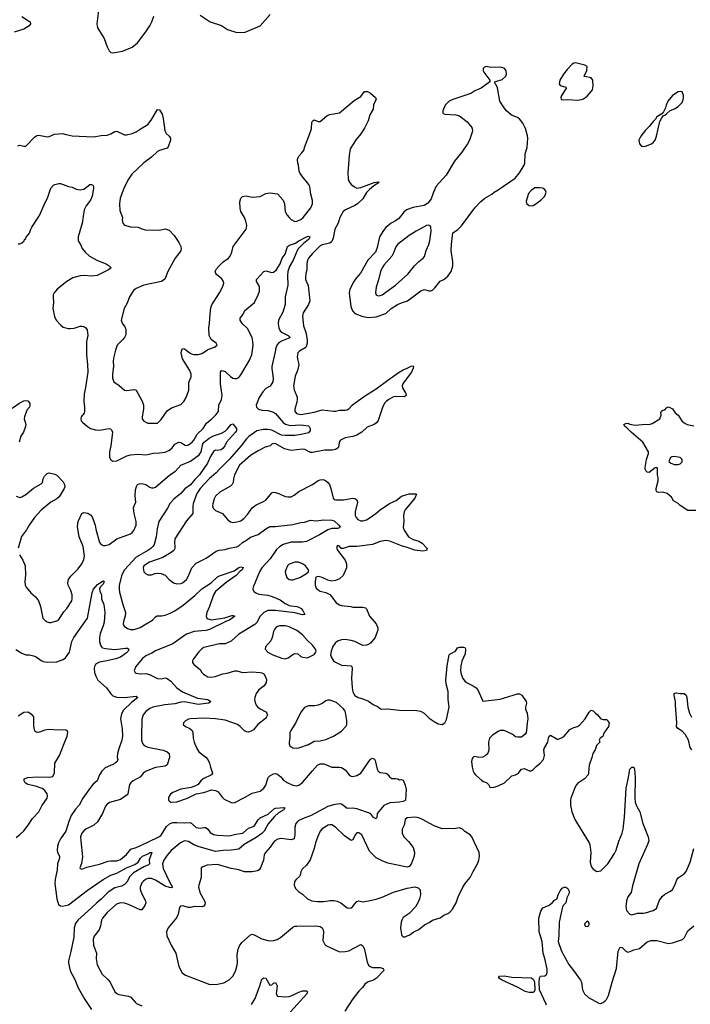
# Model space of a CAD drawing. Header units: inches. Extents: x 1954678 to 2060271, y 904822 to 1016299.
# Tile 132 of 256: x 2034447 to 2041374, y 943240 to 953413. Entities that reach past the tile are written whole.
import ezdxf

# ---------------------------------------------------------------- set-up
doc = ezdxf.new("R2010")
doc.units = ezdxf.units.IN
doc.header["$MEASUREMENT"] = 0
for name, color, linetype in [('C0934', 7, 'Continuous'), ('C0935', 7, 'Continuous'), ('C0944', 7, 'Continuous'), ('C0945', 7, 'Continuous')]:
    doc.layers.add(name, color=color, linetype=linetype)

msp = doc.modelspace()

# ---------------------------------------------------------------- linework, layer by layer
at = {"layer": 'C0934', "color": 5}
for points, elevation in [([(2035137, 950000), (2035136, 949950), (2035149, 949850), (2035150, 949770), (2035126, 949614), (2035112, 949548), (2035110, 949470), (2035118, 949410), (2035118, 949370), (2035112, 949348), (2035083, 949310), (2035077, 949290), (2035083, 949270), (2035096, 949256), (2035149, 949209), (2035178, 949190), (2035230, 949176), (2035270, 949174), (2035370, 949190), (2035386, 949186), (2035397, 949177), (2035404, 949150), (2035403, 949123), (2035389, 949010), (2035375, 948950), (2035374, 948914), (2035376, 948890), (2035387, 948867), (2035410, 948851), (2035450, 948856), (2035554, 948906), (2035590, 948918), (2035670, 948923), (2035750, 948919), (2035830, 948936), (2035890, 948938), (2035950, 948946), (2035995, 948965), (2036022, 948990), (2036050, 949026), (2036090, 949047), (2036110, 949045), (2036158, 949018), (2036170, 949015), (2036190, 949022), (2036227, 949050), (2036245, 949070), (2036280, 949130), (2036343, 949190), (2036375, 949245), (2036430, 949286), (2036474, 949330), (2036491, 949350), (2036499, 949370), (2036504, 949430), (2036531, 949489), (2036540, 949530), (2036522, 949650), (2036522, 949770), (2036530, 949790), (2036550, 949787), (2036570, 949777), (2036626, 949726), (2036650, 949711), (2036670, 949706), (2036690, 949707), (2036710, 949718), (2036730, 949743), (2036819, 949890), (2036844, 949950), (2036852, 950000)], 560), ([(2035438, 950000), (2035419, 949930), (2035414, 949890), (2035416, 949830), (2035405, 949750), (2035404, 949710), (2035421, 949670), (2035475, 949635), (2035530, 949587), (2035550, 949582), (2035630, 949594), (2035650, 949584), (2035713, 949473), (2035725, 949430), (2035727, 949390), (2035711, 949310), (2035713, 949290), (2035730, 949264), (2035770, 949244), (2035870, 949243), (2035910, 949281), (2035970, 949372), (2036016, 949404), (2036110, 949438), (2036144, 949470), (2036167, 949510), (2036193, 949587), (2036195, 949665), (2036217, 949723), (2036220, 949750), (2036205, 949790), (2036130, 949910), (2036116, 949970), (2036117, 949990), (2036121, 950000)], 580), ([(2037088, 950000), (2037053, 949830), (2037051, 949810), (2037066, 949710), (2037061, 949670), (2037033, 949627), (2036990, 949602), (2036957, 949570), (2036922, 949510), (2036890, 949430), (2036893, 949410), (2036913, 949390), (2036950, 949380), (2037015, 949375), (2037070, 949359), (2037090, 949345), (2037170, 949252), (2037194, 949234), (2037242, 949222), (2037350, 949228), (2037430, 949216), (2037438, 949210), (2037449, 949190), (2037449, 949170), (2037430, 949146), (2037353, 949127), (2037290, 949118), (2037190, 949116), (2037150, 949121), (2037050, 949172), (2037010, 949178), (2036962, 949178), (2036896, 949164), (2036814, 949106), (2036790, 949083), (2036736, 949010), (2036610, 948869), (2036510, 948771), (2036478, 948730), (2036405, 948670), (2036312, 948570), (2036290, 948539), (2036275, 948510), (2036238, 948410), (2036234, 948390), (2036237, 948330), (2036234, 948310), (2036170, 948236), (2036049, 948051), (2036046, 948010), (2036050, 947970), (2036049, 947950), (2036039, 947930), (2036013, 947907), (2035925, 947855), (2035787, 947810), (2035730, 947771), (2035722, 947750), (2035729, 947709), (2035747, 947690), (2035770, 947679), (2035790, 947676), (2035810, 947678), (2035848, 947692), (2035870, 947695), (2035910, 947693), (2035950, 947673), (2035990, 947631), (2036035, 947595), (2036070, 947585), (2036110, 947588), (2036130, 947596), (2036170, 947631), (2036192, 947668), (2036224, 947750), (2036270, 947798), (2036373, 947850), (2036478, 947922), (2036509, 947931), (2036570, 947940), (2036610, 947954), (2036690, 947967), (2036710, 947976), (2036749, 948011), (2036790, 948036), (2036830, 948067), (2036910, 948094), (2036990, 948154), (2037030, 948176), (2037090, 948177), (2037270, 948196), (2037350, 948217), (2037390, 948222), (2037450, 948243), (2037510, 948235), (2037590, 948246), (2037670, 948241), (2037694, 948234), (2037745, 948190), (2037756, 948170), (2037750, 948163), (2037730, 948157), (2037670, 948155), (2037630, 948143), (2037543, 948090), (2037410, 948023), (2037370, 948015), (2037250, 948014), (2037170, 947992), (2037130, 947967), (2037100, 947940), (2037036, 947844), (2036948, 947750), (2036923, 947710), (2036860, 947550), (2036856, 947530), (2036866, 947506), (2036887, 947490), (2036919, 947479), (2037010, 947468), (2037055, 947455), (2037139, 947419), (2037190, 947382), (2037230, 947362), (2037250, 947357), (2037310, 947352), (2037330, 947344), (2037353, 947330), (2037372, 947310), (2037393, 947267), (2037370, 947264), (2037290, 947286), (2037090, 947310), (2037010, 947310), (2036970, 947288), (2036931, 947250), (2036895, 947185), (2036876, 947164), (2036710, 947064), (2036630, 946991), (2036570, 946965), (2036510, 946963), (2036350, 946927), (2036328, 946912), (2036297, 946883), (2036242, 946810), (2036233, 946790), (2036233, 946773), (2036245, 946750), (2036310, 946699), (2036330, 946667), (2036347, 946650), (2036390, 946623), (2036430, 946619), (2036466, 946626), (2036546, 946654), (2036590, 946661), (2036670, 946686), (2036690, 946686), (2036750, 946669), (2036850, 946675), (2036930, 946670), (2036950, 946665), (2036970, 946653), (2036984, 946630), (2036995, 946595), (2036994, 946566), (2036971, 946529), (2036919, 946490), (2036889, 946450), (2036875, 946410), (2036873, 946390), (2036878, 946358), (2036891, 946330), (2036907, 946310), (2036932, 946292), (2036990, 946262), (2037000, 946250), (2037006, 946230), (2036998, 946210), (2036986, 946194), (2036908, 946132), (2036863, 946077), (2036838, 946062), (2036810, 946053), (2036790, 946054), (2036770, 946066), (2036726, 946110), (2036696, 946130), (2036570, 946176), (2036470, 946191), (2036350, 946197), (2036210, 946191), (2036190, 946187), (2036159, 946170), (2036139, 946150), (2036135, 946130), (2036159, 946110), (2036206, 946090), (2036228, 946068), (2036236, 946050), (2036239, 945990), (2036248, 945950), (2036273, 945890), (2036299, 945850), (2036370, 945793), (2036390, 945770), (2036408, 945730), (2036417, 945690), (2036440, 945630), (2036430, 945610), (2036342, 945570), (2036319, 945550), (2036290, 945513), (2036264, 945496), (2036220, 945480), (2036110, 945462), (2036030, 945429), (2036005, 945410), (2035991, 945390), (2035983, 945370), (2035983, 945350), (2035990, 945341), (2036010, 945328), (2036070, 945333), (2036179, 945370), (2036270, 945414), (2036350, 945429), (2036430, 945456), (2036470, 945450), (2036496, 945436), (2036539, 945379), (2036560, 945360), (2036630, 945325), (2036650, 945322), (2036670, 945327), (2036770, 945376), (2036850, 945423), (2036930, 945443), (2036950, 945456), (2036970, 945475), (2036990, 945506), (2037015, 945585), (2037030, 945601), (2037070, 945623), (2037090, 945626), (2037110, 945618), (2037146, 945590), (2037170, 945559), (2037210, 945533), (2037270, 945504), (2037310, 945499), (2037330, 945504), (2037370, 945533), (2037470, 945653), (2037525, 945710), (2037550, 945725), (2037590, 945725), (2037670, 945689), (2037750, 945692), (2037770, 945687), (2037810, 945662), (2037850, 945610), (2037870, 945598), (2037890, 945593), (2037930, 945604), (2037970, 945630), (2038070, 945774), (2038090, 945784), (2038113, 945773), (2038120, 945760), (2038140, 945670), (2038150, 945650), (2038170, 945635), (2038228, 945628), (2038242, 945622), (2038270, 945586), (2038290, 945575), (2038330, 945575), (2038352, 945570), (2038370, 945558), (2038390, 945564), (2038410, 945556), (2038430, 945504), (2038440, 945460), (2038432, 945348), (2038410, 945336), (2038370, 945328), (2038270, 945321), (2038210, 945293), (2038138, 945210), (2038135, 945170), (2038130, 945155), (2038103, 945170), (2038071, 945211), (2037930, 945261), (2037890, 945268), (2037830, 945265), (2037770, 945308), (2037750, 945310), (2037690, 945302), (2037630, 945283), (2037450, 945187), (2037392, 945168), (2037325, 945135), (2037300, 945110), (2037288, 945072), (2037288, 944990), (2037281, 944950), (2037250, 944938), (2037147, 944953), (2037114, 944946), (2037084, 944930), (2037065, 944910), (2037035, 944865), (2036986, 944810), (2036974, 944786), (2036967, 944730), (2036934, 944650), (2036920, 944630), (2036902, 944618), (2036848, 944608), (2036770, 944610), (2036710, 944630), (2036630, 944644), (2036490, 944684), (2036383, 944677), (2036338, 944662), (2036321, 944650), (2036321, 944550), (2036297, 944470), (2036295, 944450), (2036312, 944390), (2036355, 944310), (2036362, 944290), (2036361, 944270), (2036350, 944255), (2036330, 944247), (2036250, 944250), (2036210, 944240), (2036190, 944240), (2036130, 944256), (2036107, 944253), (2036098, 944242), (2036085, 944170), (2036068, 944132), (2035982, 944030), (2035964, 943990), (2035967, 943947), (2036011, 943850), (2036059, 943770), (2036086, 943646), (2036100, 943610), (2036127, 943567), (2036161, 943541), (2036410, 943445), (2036490, 943449), (2036557, 943463), (2036610, 943493), (2036649, 943531), (2036676, 943584), (2036691, 943630), (2036696, 943670), (2036695, 943750), (2036705, 943810), (2036717, 943843), (2036742, 943878), (2036830, 943958), (2036850, 943964), (2036870, 943959), (2036950, 943917), (2037010, 943899), (2037030, 943895), (2037070, 943899), (2037105, 943910), (2037142, 943930), (2037265, 944035), (2037290, 944046), (2037311, 944049), (2037510, 944052), (2037550, 944044), (2037570, 944030), (2037582, 944010), (2037586, 943986), (2037580, 943900), (2037584, 943884), (2037598, 943858), (2037610, 943848), (2037750, 943784), (2037810, 943785), (2037847, 943793), (2037970, 943857), (2037990, 943844), (2038010, 943807), (2038037, 943677), (2038050, 943645), (2038068, 943630), (2038090, 943621), (2038170, 943620), (2038201, 943610), (2038204, 943604), (2038207, 943590), (2038134, 943510), (2038101, 943490), (2038046, 943474), (2038012, 943450), (2037987, 943414), (2037950, 943377), (2037890, 943298), (2037804, 943170)], 560), ([(2036167, 950000), (2036208, 949968), (2036230, 949957), (2036250, 949953), (2036290, 949955), (2036330, 949965), (2036382, 950000)], 580), ([(2037354, 950000), (2037336, 949990), (2037321, 949970), (2037316, 949950), (2037315, 949930), (2037329, 949849), (2037316, 949790), (2037291, 949729), (2037275, 949630), (2037282, 949590), (2037312, 949512), (2037314, 949490), (2037310, 949462), (2037289, 949390), (2037290, 949370), (2037306, 949346), (2037350, 949334), (2037490, 949359), (2037570, 949384), (2037690, 949369), (2037710, 949369), (2037750, 949379), (2037810, 949379), (2037830, 949383), (2037850, 949396), (2037886, 949434), (2038010, 949524), (2038130, 949599), (2038250, 949690), (2038366, 949770), (2038410, 949797), (2038448, 949812), (2038490, 949834), (2038510, 949837), (2038514, 949830), (2038512, 949812), (2038493, 949770), (2038417, 949670), (2038404, 949650), (2038399, 949630), (2038402, 949610), (2038435, 949550), (2038440, 949530), (2038423, 949517), (2038330, 949519), (2038310, 949515), (2038260, 949490), (2038232, 949470), (2038216, 949450), (2038194, 949406), (2038150, 949272), (2038132, 949248), (2038108, 949232), (2038037, 949203), (2037980, 949150), (2037930, 949120), (2037890, 949106), (2037810, 949092), (2037760, 949070), (2037747, 949050), (2037744, 949010), (2037736, 948990), (2037710, 948971), (2037674, 948966), (2037595, 948965), (2037470, 948942), (2037450, 948943), (2037393, 948973), (2037370, 948977), (2037250, 948962), (2037181, 948981), (2037092, 949030), (2037070, 949034), (2037052, 949028), (2037034, 949010), (2036982, 948998), (2036910, 948960), (2036830, 948911), (2036718, 948810), (2036667, 948710), (2036655, 948670), (2036651, 948630), (2036643, 948610), (2036626, 948594), (2036513, 948530), (2036469, 948491), (2036456, 948464), (2036442, 948410), (2036440, 948390), (2036446, 948366), (2036470, 948342), (2036541, 948310), (2036595, 948250), (2036625, 948225), (2036650, 948219), (2036690, 948224), (2036730, 948237), (2036762, 948258), (2036800, 948300), (2036850, 948370), (2036890, 948401), (2036966, 948434), (2036990, 948449), (2037050, 948524), (2037070, 948530), (2037090, 948529), (2037130, 948516), (2037190, 948487), (2037218, 948482), (2037250, 948485), (2037281, 948499), (2037330, 948537), (2037470, 948610), (2037530, 948652), (2037550, 948660), (2037582, 948662), (2037611, 948650), (2037631, 948631), (2037646, 948610), (2037661, 948570), (2037685, 948470), (2037697, 948457), (2037712, 948452), (2037791, 948451), (2037890, 948469), (2037910, 948466), (2037930, 948451), (2037935, 948430), (2037912, 948330), (2037914, 948290), (2037922, 948270), (2037940, 948250), (2037970, 948237), (2037990, 948235), (2038030, 948246), (2038058, 948262), (2038125, 948310), (2038171, 948349), (2038267, 948413), (2038335, 948445), (2038390, 948491), (2038470, 948516), (2038536, 948516), (2038545, 948510), (2038530, 948470), (2038430, 948350), (2038420, 948330), (2038412, 948290), (2038414, 948230), (2038408, 948168), (2038419, 948139), (2038464, 948070), (2038510, 948043), (2038570, 948024), (2038606, 948006), (2038655, 947950), (2038651, 947930), (2038610, 947922), (2038530, 947932), (2038450, 947961), (2038390, 947978), (2038270, 948026), (2038230, 948031), (2038170, 948023), (2038090, 947991), (2037930, 947969), (2037850, 947970), (2037789, 947949), (2037769, 947949), (2037750, 947974), (2037730, 947982), (2037723, 947970), (2037723, 947950), (2037730, 947932), (2037808, 947830), (2037824, 947790), (2037824, 947750), (2037788, 947672), (2037750, 947636), (2037710, 947619), (2037673, 947613), (2037630, 947621), (2037570, 947649), (2037530, 947659), (2037507, 947653), (2037498, 947610), (2037499, 947570), (2037510, 947541), (2037530, 947521), (2037550, 947508), (2037610, 947494), (2037650, 947473), (2037673, 947450), (2037715, 947390), (2037750, 947367), (2037770, 947360), (2037869, 947349), (2037890, 947342), (2037990, 947344), (2038018, 947338), (2038030, 947326), (2038060, 947250), (2038128, 947170), (2038145, 947130), (2038145, 947110), (2038120, 947030), (2038070, 946970), (2038050, 946957), (2038030, 946950), (2037990, 946949), (2037910, 946988), (2037870, 947000), (2037810, 947009), (2037770, 947007), (2037730, 946993), (2037707, 946973), (2037683, 946937), (2037665, 946890), (2037659, 946850), (2037663, 946830), (2037690, 946790), (2037710, 946774), (2037770, 946745), (2037870, 946739), (2037877, 946730), (2037882, 946710), (2037874, 946610), (2037880, 946510), (2037890, 946470), (2037910, 946430), (2037945, 946410), (2037990, 946398), (2038051, 946371), (2038099, 946339), (2038150, 946315), (2038173, 946293), (2038188, 946288), (2038246, 946294), (2038370, 946280), (2038550, 946276), (2038586, 946270), (2038624, 946250), (2038677, 946197), (2038730, 946162), (2038770, 946138), (2038810, 946131), (2038838, 946150), (2038856, 946184), (2038884, 946310), (2038872, 946390), (2038872, 946472), (2038853, 946550), (2038850, 946590), (2038864, 946736), (2038885, 946850), (2038890, 946859), (2038949, 946890), (2038970, 946925), (2038990, 946931), (2039030, 946931), (2039050, 946922), (2039053, 946910), (2039050, 946862), (2039014, 946786), (2039003, 946737), (2039001, 946690), (2039008, 946650), (2039026, 946606), (2039050, 946575), (2039070, 946560), (2039133, 946530), (2039162, 946510), (2039180, 946490), (2039230, 946371), (2039410, 946393), (2039590, 946449), (2039610, 946447), (2039634, 946434), (2039679, 946370), (2039682, 946350), (2039671, 946310), (2039671, 946290), (2039688, 946248), (2039697, 946190), (2039688, 946150), (2039684, 946070), (2039679, 946050), (2039668, 946032), (2039630, 946002), (2039590, 945999), (2039570, 946004), (2039533, 946033), (2039450, 946070), (2039410, 946068), (2039390, 946060), (2039330, 946020), (2039301, 945990), (2039289, 945949), (2039294, 945866), (2039284, 945836), (2039275, 945825), (2039254, 945806), (2039230, 945793), (2039191, 945791), (2039150, 945801), (2039130, 945795), (2039121, 945779), (2039115, 945750), (2039120, 945690), (2039130, 945650), (2039141, 945630), (2039157, 945610), (2039216, 945556), (2039230, 945545), (2039271, 945530), (2039291, 945511), (2039304, 945484), (2039320, 945480), (2039350, 945483), (2039390, 945496), (2039455, 945530), (2039530, 945601), (2039570, 945611), (2039595, 945625), (2039630, 945671), (2039657, 945677), (2039712, 945652), (2039730, 945651), (2039750, 945665), (2039782, 945698), (2039822, 945730), (2039859, 945770), (2039869, 945810), (2039863, 945870), (2039867, 945890), (2039904, 945950), (2039909, 945990), (2039918, 946010), (2039930, 946022), (2039990, 945985), (2040000, 945981)], 580), ([(2034370, 949399), (2034450, 949456), (2034490, 949477), (2034510, 949480), (2034530, 949476), (2034551, 949450), (2034553, 949430), (2034547, 949410), (2034522, 949378), (2034495, 949310), (2034493, 949290), (2034509, 949230), (2034507, 949210), (2034488, 949150), (2034460, 949110), (2034443, 949050)], 540), ([(2034444, 947884), (2034478, 947830), (2034504, 947770), (2034506, 947674), (2034501, 947610), (2034505, 947570), (2034513, 947550), (2034562, 947490), (2034609, 947449), (2034640, 947410), (2034661, 947350), (2034686, 947230), (2034710, 947205), (2034732, 947192), (2034750, 947186), (2034770, 947186), (2034830, 947204), (2034850, 947216), (2034903, 947297), (2034934, 947330), (2034984, 947410), (2034990, 947430), (2034989, 947470), (2034974, 947514), (2034948, 947570), (2034944, 947590), (2034951, 947630), (2034975, 947665), (2035050, 947739), (2035088, 947790), (2035110, 947837), (2035117, 947870), (2035102, 947970), (2035061, 948070), (2035044, 948176), (2035050, 948230), (2035088, 948312), (2035110, 948322), (2035150, 948316), (2035179, 948299), (2035197, 948277), (2035228, 948190), (2035233, 948150), (2035270, 948010), (2035288, 947990), (2035310, 947980), (2035330, 947980), (2035370, 947990), (2035451, 948049), (2035590, 948102), (2035610, 948114), (2035626, 948134), (2035649, 948190), (2035649, 948230), (2035631, 948310), (2035624, 948370), (2035628, 948392), (2035647, 948430), (2035641, 948490), (2035645, 948555), (2035652, 948590), (2035665, 948610), (2035682, 948618), (2035710, 948622), (2035750, 948610), (2035790, 948583), (2035810, 948576), (2035830, 948576), (2035850, 948584), (2035997, 948710), (2036058, 948750), (2036110, 948810), (2036210, 948851), (2036302, 948918), (2036321, 948950), (2036339, 949030), (2036352, 949050), (2036403, 949090), (2036450, 949113), (2036530, 949140), (2036570, 949161), (2036595, 949185), (2036630, 949232), (2036650, 949238), (2036688, 949190), (2036687, 949170), (2036677, 949150), (2036583, 949050), (2036565, 949010), (2036550, 948988), (2036527, 948970), (2036490, 948963), (2036470, 948964), (2036450, 948953), (2036419, 948901), (2036387, 948830), (2036304, 948710), (2036256, 948664), (2036210, 948608), (2036154, 948566), (2036110, 948518), (2036040, 948460), (2036001, 948419), (2035974, 948366), (2035885, 948230), (2035866, 948154), (2035857, 948070), (2035835, 947990), (2035826, 947974), (2035803, 947950), (2035772, 947928), (2035650, 947861), (2035531, 947730), (2035501, 947679), (2035474, 947570), (2035473, 947530), (2035479, 947499), (2035512, 947370), (2035539, 947290), (2035536, 947250), (2035522, 947210), (2035516, 947170), (2035527, 947147), (2035562, 947122), (2035590, 947112), (2035630, 947113), (2035690, 947134), (2035755, 947170), (2035818, 947210), (2035850, 947245), (2035866, 947254), (2035914, 947254), (2035950, 947261), (2036000, 947280), (2036050, 947306), (2036137, 947363), (2036257, 947463), (2036330, 947533), (2036424, 947596), (2036490, 947656), (2036510, 947667), (2036662, 947718), (2036710, 947752), (2036730, 947760), (2036755, 947755), (2036744, 947730), (2036724, 947716), (2036684, 947670), (2036580, 947600), (2036470, 947506), (2036450, 947470), (2036409, 947350), (2036380, 947290), (2036373, 947250), (2036381, 947230), (2036390, 947222), (2036430, 947211), (2036566, 947234), (2036637, 947257), (2036650, 947259), (2036671, 947250), (2036616, 947210), (2036582, 947198), (2036408, 947112), (2036370, 947102), (2036250, 947092), (2036170, 947063), (2036149, 947051), (2036030, 946965), (2035850, 946892), (2035812, 946868), (2035750, 946842), (2035712, 946810), (2035648, 946730), (2035631, 946690), (2035641, 946670), (2035650, 946663), (2035690, 946656), (2035750, 946657), (2035788, 946648), (2035870, 946605), (2035910, 946604), (2035950, 946612), (2035970, 946608), (2036010, 946579), (2036070, 946510), (2036130, 946468), (2036285, 946405), (2036390, 946388), (2036421, 946370), (2036401, 946350), (2036290, 946339), (2036150, 946364), (2036110, 946362), (2036050, 946344), (2035945, 946335), (2035823, 946310), (2035790, 946295), (2035750, 946266), (2035721, 946230), (2035707, 946187), (2035704, 946010), (2035706, 945970), (2035716, 945936), (2035734, 945914), (2035770, 945898), (2035930, 945865), (2035971, 945850), (2035990, 945830), (2035996, 945790), (2035970, 945714), (2035950, 945702), (2035850, 945687), (2035755, 945650), (2035721, 945630), (2035696, 945590), (2035618, 945550), (2035594, 945530), (2035581, 945510), (2035565, 945415), (2035557, 945403), (2035490, 945358), (2035375, 945325), (2035351, 945309), (2035333, 945287), (2035301, 945210), (2035250, 945124), (2035214, 945090), (2035131, 945050), (2035110, 945034), (2035088, 945010), (2035076, 944970), (2035077, 944930), (2035097, 944763), (2035085, 944695), (2035067, 944650), (2035070, 944642), (2035090, 944636), (2035142, 944658), (2035270, 944687), (2035362, 944718), (2035390, 944724), (2035450, 944723), (2035490, 944736), (2035550, 944787), (2035596, 944844), (2035650, 944862), (2035770, 944916), (2035890, 944974), (2035910, 944988), (2035964, 945076), (2035996, 945104), (2036030, 945118), (2036070, 945120), (2036146, 945114), (2036210, 945120), (2036270, 945068), (2036310, 945059), (2036350, 945067), (2036370, 945066), (2036389, 945049), (2036414, 945014), (2036450, 944994), (2036490, 944987), (2036610, 944981), (2036681, 944999), (2036752, 945008), (2036810, 945060), (2036870, 945080), (2036910, 945146), (2036930, 945166), (2037014, 945206), (2037078, 945262), (2037090, 945267), (2037175, 945275), (2037191, 945270), (2037178, 945262), (2037174, 945250), (2037122, 945218), (2037078, 945182), (2037014, 945106), (2036971, 945030), (2036950, 945005), (2036890, 944962), (2036766, 944890), (2036710, 944843), (2036630, 944832), (2036550, 944829), (2036470, 944819), (2036289, 944869), (2036247, 944887), (2036190, 944924), (2036150, 944928), (2036109, 944910), (2036012, 944830), (2035970, 944782), (2035936, 944730), (2035922, 944690), (2035930, 944645), (2035998, 944498), (2036027, 944450), (2036015, 944445), (2035994, 944446), (2035950, 944460), (2035850, 944523), (2035810, 944539), (2035770, 944541), (2035746, 944530), (2035721, 944510), (2035710, 944495), (2035693, 944450), (2035693, 944430), (2035706, 944390), (2035748, 944310), (2035749, 944290), (2035739, 944261), (2035710, 944218), (2035690, 944215), (2035570, 944272), (2035530, 944284), (2035490, 944287), (2035446, 944274), (2035350, 944188), (2035302, 944130), (2035292, 944110), (2035283, 944050), (2035269, 944011), (2035217, 943943), (2035207, 943913), (2035210, 943850), (2035239, 943770), (2035236, 943710), (2035247, 943647), (2035300, 943550), (2035358, 943498), (2035380, 943470), (2035429, 943370), (2035450, 943352), (2035470, 943343), (2035570, 943325), (2035595, 943315), (2035641, 943261), (2035655, 943250), (2035710, 943225)], 540), ([(2034411, 948490), (2034450, 948478), (2034470, 948483), (2034510, 948507), (2034590, 948574), (2034670, 948617), (2034681, 948630), (2034690, 948670), (2034704, 948696), (2034730, 948723), (2034750, 948731), (2034810, 948718), (2034830, 948706), (2034897, 948637), (2034911, 948610), (2034914, 948590), (2034908, 948570), (2034855, 948485), (2034830, 948462), (2034770, 948427), (2034730, 948396), (2034670, 948344), (2034600, 948270), (2034546, 948190), (2034519, 948141), (2034467, 948073), (2034432, 947952)], 540), ([(2034407, 946907), (2034470, 946867), (2034510, 946852), (2034550, 946850), (2034590, 946842), (2034616, 946830), (2034670, 946792), (2034690, 946783), (2034730, 946776), (2034830, 946780), (2034896, 946804), (2034921, 946819), (2034963, 946877), (2034987, 946990), (2035007, 947030), (2035149, 947231), (2035195, 947490), (2035210, 947530), (2035250, 947578), (2035270, 947593), (2035310, 947615), (2035321, 947610), (2035310, 947581), (2035277, 947550), (2035273, 947530), (2035275, 947510), (2035291, 947470), (2035291, 947429), (2035315, 947370), (2035325, 947290), (2035321, 947190), (2035310, 947150), (2035278, 947070), (2035270, 947030), (2035271, 946990), (2035282, 946950), (2035292, 946932), (2035304, 946924), (2035335, 946915), (2035430, 946906), (2035541, 946921), (2035559, 946919), (2035573, 946910), (2035567, 946890), (2035550, 946870), (2035490, 946827), (2035441, 946810), (2035330, 946784), (2035270, 946775), (2035250, 946766), (2035231, 946750), (2035221, 946730), (2035217, 946710), (2035220, 946670), (2035234, 946630), (2035255, 946590), (2035344, 946510), (2035388, 946448), (2035410, 946429), (2035450, 946415), (2035530, 946411), (2035650, 946423), (2035667, 946410), (2035602, 946358), (2035521, 946279), (2035498, 946242), (2035489, 946190), (2035507, 946087), (2035510, 946010), (2035502, 945970), (2035470, 945881), (2035458, 945830), (2035454, 945794), (2035460, 945770), (2035454, 945750), (2035433, 945730), (2035410, 945717), (2035330, 945682), (2035297, 945650), (2035273, 945610), (2035249, 945550), (2035206, 945514), (2035178, 945482), (2035098, 945370), (2035063, 945297), (2035025, 945255), (2034980, 945190), (2034953, 945130), (2034923, 945030), (2034870, 944950), (2034849, 944910), (2034836, 944870), (2034834, 944834), (2034839, 944810), (2034857, 944770), (2034859, 944750), (2034836, 944690), (2034835, 944630), (2034813, 944530), (2034809, 944490), (2034830, 944330), (2034849, 944270), (2034870, 944256), (2034890, 944254), (2034950, 944269), (2035143, 944417), (2035309, 944530), (2035390, 944574), (2035450, 944595), (2035550, 944651), (2035636, 944684), (2035670, 944710), (2035694, 944750), (2035715, 944770), (2035780, 944800), (2035790, 944808), (2035813, 944810), (2035786, 944734), (2035787, 944690), (2035778, 944682), (2035730, 944662), (2035622, 944598), (2035583, 944557), (2035556, 944504), (2035530, 944477), (2035498, 944462), (2035430, 944444), (2035361, 944399), (2035290, 944325), (2035243, 944290), (2035190, 944238), (2035046, 944110), (2035024, 944076), (2035010, 944032), (2035005, 943935), (2034975, 943785), (2034950, 943690), (2034950, 943667), (2034970, 943586), (2035016, 943496), (2035052, 943410), (2035121, 943290), (2035190, 943185)], 520), ([(2034410, 944964), (2034450, 944994), (2034490, 945033), (2034536, 945090), (2034581, 945159), (2034646, 945230), (2034676, 945290), (2034730, 945370), (2034734, 945394), (2034730, 945416), (2034708, 945450), (2034680, 945470), (2034610, 945495), (2034530, 945512), (2034505, 945530), (2034493, 945550), (2034494, 945570), (2034530, 945584), (2034630, 945590), (2034750, 945587), (2034790, 945595), (2034808, 945632), (2034809, 945730), (2034859, 945810), (2034905, 945935), (2034938, 946010), (2034945, 946050), (2034936, 946070), (2034916, 946076), (2034847, 946073), (2034750, 946078), (2034707, 946073), (2034653, 946053), (2034629, 946049), (2034614, 946054), (2034604, 946064), (2034599, 946079), (2034593, 946113), (2034592, 946210), (2034576, 946230), (2034550, 946249), (2034530, 946258), (2034490, 946256), (2034430, 946216)], 520), ([(2039890, 943230), (2039882, 943250), (2039816, 943390), (2039812, 943470), (2039816, 943510), (2039828, 943532), (2039870, 943534), (2039890, 943547), (2039895, 943570), (2039895, 943605), (2039873, 943713), (2039853, 943770), (2039843, 943890), (2039813, 943990), (2039809, 944130), (2039830, 944202), (2039850, 944237), (2039915, 944265), (2039950, 944291), (2039970, 944315), (2039998, 944330), (2040000, 944337)], 560), ([(2036843, 943237), (2036879, 943301), (2036928, 943430), (2036950, 943501), (2036970, 943515), (2036991, 943510), (2037030, 943439), (2037050, 943443), (2037070, 943459), (2037090, 943465), (2037105, 943430), (2037096, 943350), (2037110, 943325), (2037190, 943317), (2037230, 943322), (2037250, 943327), (2037330, 943367), (2037370, 943380), (2037401, 943381), (2037410, 943379), (2037419, 943370), (2037413, 943350), (2037210, 943126)], 540)]:
    msp.add_lwpolyline(points, dxfattribs=dict(at, elevation=elevation))
for points, elevation in [([(2037290, 947810), (2037230, 947789), (2037213, 947770), (2037195, 947730), (2037191, 947710), (2037193, 947690), (2037208, 947650), (2037230, 947631), (2037250, 947625), (2037270, 947627), (2037341, 947650), (2037409, 947690), (2037429, 947710), (2037429, 947730), (2037399, 947770), (2037370, 947791), (2037328, 947808)], 580), ([(2037190, 947150), (2037130, 947150), (2037101, 947139), (2037081, 947119), (2037068, 947092), (2037056, 947030), (2037043, 946997), (2036986, 946934), (2036984, 946910), (2037010, 946879), (2037061, 946850), (2037155, 946815), (2037190, 946809), (2037220, 946820), (2037270, 946855), (2037290, 946864), (2037320, 946860), (2037350, 946833), (2037370, 946826), (2037419, 946821), (2037490, 946856), (2037504, 946870), (2037509, 946890), (2037501, 946910), (2037470, 946950), (2037419, 946999), (2037370, 947056), (2037310, 947102), (2037230, 947141)], 580), ([(2037650, 946384), (2037630, 946384), (2037610, 946375), (2037571, 946349), (2037530, 946330), (2037496, 946324), (2037430, 946324), (2037390, 946308), (2037350, 946258), (2037295, 946145), (2037247, 946070), (2037238, 946050), (2037237, 945990), (2037231, 945950), (2037231, 945930), (2037239, 945910), (2037269, 945889), (2037310, 945887), (2037330, 945890), (2037430, 945926), (2037490, 945958), (2037550, 945961), (2037610, 945976), (2037687, 946010), (2037770, 946064), (2037817, 946110), (2037827, 946130), (2037826, 946174), (2037814, 946254), (2037810, 946270), (2037793, 946293), (2037718, 946358)], 580), ([(2038530, 945175), (2038450, 945167), (2038428, 945150), (2038419, 945090), (2038397, 945050), (2038397, 945010), (2038416, 944970), (2038464, 944924), (2038510, 944861), (2038525, 944810), (2038523, 944770), (2038492, 944688), (2038470, 944663), (2038450, 944657), (2038250, 944698), (2038190, 944721), (2038130, 944753), (2038062, 944822), (2037980, 944990), (2037950, 945013), (2037928, 945012), (2037912, 944990), (2037890, 944938), (2037870, 944932), (2037801, 944981), (2037710, 945071), (2037673, 945093), (2037650, 945095), (2037635, 945090), (2037570, 945054), (2037552, 945028), (2037527, 944973), (2037504, 944910), (2037489, 944850), (2037446, 944734), (2037410, 944679), (2037365, 944635), (2037350, 944610), (2037345, 944575), (2037338, 944562), (2037302, 944530), (2037287, 944510), (2037281, 944470), (2037296, 944436), (2037326, 944406), (2037370, 944378), (2037421, 944330), (2037465, 944310), (2037523, 944303), (2037590, 944303), (2037653, 944313), (2037693, 944313), (2037727, 944307), (2037766, 944290), (2037830, 944238), (2037850, 944232), (2037870, 944238), (2037890, 944251), (2037904, 944276), (2037930, 944304), (2037950, 944311), (2037990, 944299), (2038050, 944308), (2038130, 944326), (2038190, 944346), (2038310, 944400), (2038450, 944440), (2038530, 944453), (2038564, 944444), (2038583, 944423), (2038588, 944370), (2038578, 944330), (2038563, 944297), (2038534, 944246), (2038470, 944177), (2038410, 944137), (2038393, 944110), (2038387, 944090), (2038381, 944030), (2038390, 943962), (2038396, 943950), (2038410, 943939), (2038430, 943939), (2038450, 943948), (2038470, 943956), (2038519, 943990), (2038570, 944013), (2038630, 944061), (2038676, 944084), (2038710, 944111), (2038790, 944135), (2038830, 944161), (2038870, 944179), (2038890, 944193), (2038917, 944223), (2038957, 944290), (2038976, 944350), (2039026, 944450), (2039050, 944490), (2039101, 944550), (2039130, 944611), (2039177, 944690), (2039190, 944730), (2039196, 944770), (2039194, 944810), (2039119, 944970), (2039101, 944990), (2039046, 945026), (2039022, 945050), (2038990, 945065), (2038930, 945054), (2038890, 945057), (2038810, 945052), (2038730, 945083), (2038609, 945150), (2038570, 945167)], 580), ([(2039750, 943362), (2039710, 943363), (2039670, 943374), (2039595, 943415), (2039430, 943490), (2039396, 943510), (2039398, 943522), (2039402, 943530), (2039450, 943533), (2039530, 943520), (2039734, 943514), (2039756, 943496), (2039764, 943470), (2039767, 943390), (2039762, 943370)], 560)]:
    msp.add_lwpolyline(points, close=True, dxfattribs=dict(at, elevation=elevation))
at = {"layer": 'C0935', "color": 5}
for points, elevation in [([(2034470, 953448), (2034550, 953396), (2034556, 953390), (2034560, 953370), (2034545, 953350), (2034490, 953316), (2034390, 953284)], 580), ([(2035262, 953510), (2035245, 953370), (2035252, 953330), (2035318, 953218), (2035350, 953132), (2035371, 953090), (2035390, 953076), (2035410, 953071), (2035510, 953087), (2035610, 953130), (2035665, 953175), (2035750, 953287), (2035790, 953351), (2035813, 953390), (2035832, 953450)], 620), ([(2036310, 953460), (2036415, 953390), (2036530, 953353), (2036593, 953313), (2036690, 953282), (2036775, 953285), (2036930, 953351), (2037033, 953467)], 620), ([(2036382, 950000), (2036390, 950005), (2036459, 950030), (2036486, 950050), (2036475, 950070), (2036426, 950110), (2036404, 950150), (2036400, 950230), (2036407, 950273), (2036414, 950374), (2036423, 950437), (2036432, 950468), (2036511, 950590), (2036543, 950650), (2036556, 950690), (2036551, 950710), (2036536, 950736), (2036480, 950780), (2036472, 950790), (2036467, 950810), (2036481, 950839), (2036507, 950870), (2036549, 950910), (2036605, 950950), (2036622, 950970), (2036637, 951010), (2036651, 951070), (2036785, 951250), (2036790, 951262), (2036792, 951290), (2036782, 951330), (2036768, 951370), (2036733, 951430), (2036726, 951466), (2036721, 951530), (2036733, 951570), (2036750, 951587), (2036785, 951595), (2036850, 951580), (2036930, 951588), (2036990, 951616), (2037030, 951625), (2037110, 951613), (2037170, 951550), (2037184, 951510), (2037190, 951430), (2037210, 951393), (2037230, 951368), (2037250, 951348), (2037290, 951328), (2037311, 951331), (2037351, 951350), (2037374, 951370), (2037453, 951470), (2037470, 951510), (2037470, 951546), (2037455, 951610), (2037445, 951685), (2037435, 951710), (2037361, 951801), (2037345, 951825), (2037335, 951850), (2037327, 951910), (2037320, 951930), (2037318, 951970), (2037322, 951990), (2037330, 952003), (2037363, 952037), (2037386, 952070), (2037390, 952092), (2037455, 952265), (2037461, 952290), (2037464, 952350), (2037470, 952366), (2037490, 952377), (2037530, 952362), (2037550, 952363), (2037621, 952419), (2037646, 952434), (2037750, 952452), (2037902, 952578), (2037970, 952619), (2038010, 952670), (2038041, 952670), (2038070, 952655), (2038122, 952610), (2038131, 952590), (2038103, 952537), (2038099, 952490), (2038064, 952430), (2038046, 952370), (2038010, 952293), (2037970, 952233), (2037924, 952176), (2037862, 952078), (2037849, 952010), (2037838, 951830), (2037839, 951770), (2037846, 951746), (2037872, 951712), (2037905, 951685), (2037930, 951673), (2037970, 951679), (2038110, 951730), (2038150, 951737), (2038161, 951730), (2038104, 951696), (2038060, 951660), (2038030, 951627), (2037990, 951563), (2037935, 951510), (2037910, 951494), (2037812, 951450), (2037790, 951430), (2037755, 951370), (2037736, 951310), (2037701, 951250), (2037684, 951156), (2037670, 951120), (2037650, 951103), (2037572, 951088), (2037550, 951076), (2037470, 950999), (2037430, 950950), (2037420, 950930), (2037412, 950892), (2037414, 950830), (2037403, 950790), (2037398, 950750), (2037401, 950730), (2037426, 950666), (2037445, 950510), (2037429, 950470), (2037376, 950384), (2037367, 950350), (2037379, 950250), (2037403, 950183), (2037416, 950110), (2037417, 950070), (2037405, 950035), (2037397, 950023), (2037354, 950000)], 580), ([(2034429, 952111), (2034450, 952116), (2034490, 952105), (2034510, 952106), (2034600, 952200), (2034624, 952216), (2034640, 952220), (2034736, 952204), (2034750, 952205), (2034808, 952230), (2034890, 952239), (2034926, 952226), (2034990, 952214), (2035210, 952202), (2035290, 952217), (2035350, 952220), (2035390, 952234), (2035430, 952258), (2035450, 952262), (2035530, 952225), (2035550, 952225), (2035610, 952238), (2035650, 952253), (2035701, 952290), (2035769, 952331), (2035806, 952374), (2035870, 952485), (2035890, 952482), (2035918, 952438), (2035930, 952392), (2035945, 952265), (2035959, 952239), (2035991, 952210), (2036005, 952190), (2036006, 952170), (2035981, 952099), (2035970, 952085), (2035890, 952062), (2035870, 952051), (2035810, 951993), (2035730, 951936), (2035604, 951816), (2035565, 951755), (2035524, 951670), (2035484, 951570), (2035477, 951510), (2035483, 951443), (2035508, 951370), (2035505, 951345), (2035511, 951311), (2035531, 951291), (2035590, 951273), (2035670, 951268), (2035710, 951251), (2035743, 951243), (2035890, 951237), (2035950, 951251), (2035990, 951239), (2036042, 951182), (2036091, 951110), (2036110, 951070), (2036115, 951050), (2036113, 951030), (2036102, 951010), (2036052, 950950), (2035979, 950810), (2035948, 950732), (2035912, 950708), (2035730, 950670), (2035650, 950636), (2035624, 950616), (2035583, 950550), (2035557, 950483), (2035525, 950430), (2035494, 950310), (2035508, 950270), (2035528, 950248), (2035541, 950221), (2035545, 950205), (2035543, 950157), (2035530, 950130), (2035510, 950104), (2035453, 950050), (2035438, 950000)], 580), ([(2034430, 951098), (2034450, 951098), (2034470, 951107), (2034493, 951130), (2034498, 951142), (2034510, 951152), (2034515, 951165), (2034550, 951206), (2034561, 951250), (2034572, 951270), (2034653, 951390), (2034710, 951524), (2034735, 951570), (2034767, 951673), (2034797, 951703), (2034810, 951711), (2034850, 951721), (2034870, 951721), (2034950, 951691), (2034990, 951683), (2035030, 951661), (2035070, 951655), (2035110, 951663), (2035170, 951711), (2035190, 951711), (2035202, 951702), (2035210, 951690), (2035210, 951670), (2035195, 951590), (2035177, 951550), (2035132, 951490), (2035113, 951450), (2035093, 951310), (2035051, 951170), (2035051, 951130), (2035075, 951090), (2035091, 951050), (2035123, 951010), (2035167, 950970), (2035250, 950924), (2035339, 950890), (2035371, 950870), (2035391, 950850), (2035363, 950830), (2035249, 950771), (2035190, 950763), (2035110, 950771), (2035070, 950768), (2034995, 950745), (2034933, 950707), (2034834, 950630), (2034802, 950590), (2034794, 950570), (2034792, 950550), (2034795, 950490), (2034790, 950430), (2034807, 950347), (2034825, 950310), (2034870, 950259), (2034897, 950237), (2034950, 950221), (2034970, 950221), (2035010, 950227), (2035070, 950248), (2035090, 950248), (2035110, 950243), (2035130, 950231), (2035145, 950210), (2035152, 950152), (2035137, 950090), (2035137, 950000)], 560), ([(2036852, 950000), (2036860, 950050), (2036857, 950090), (2036849, 950129), (2036801, 950221), (2036750, 950270), (2036724, 950310), (2036723, 950330), (2036757, 950370), (2036772, 950410), (2036872, 950490), (2036910, 950571), (2036924, 950610), (2036925, 950650), (2036918, 950670), (2036893, 950710), (2036892, 950730), (2036970, 950810), (2036990, 950818), (2037050, 950802), (2037070, 950805), (2037096, 950824), (2037138, 950890), (2037160, 950950), (2037188, 950992), (2037213, 951070), (2037235, 951085), (2037295, 951105), (2037330, 951129), (2037410, 951170), (2037430, 951176), (2037443, 951170), (2037437, 951150), (2037430, 951143), (2037378, 951102), (2037319, 951041), (2037271, 950930), (2037235, 950865), (2037217, 950810), (2037213, 950770), (2037216, 950670), (2037190, 950550), (2037189, 950469), (2037164, 950390), (2037122, 950310), (2037117, 950270), (2037123, 950230), (2037139, 950199), (2037160, 950180), (2037221, 950150), (2037241, 950130), (2037222, 950118), (2037150, 950093), (2037119, 950070), (2037104, 950050), (2037090, 950010), (2037088, 950000)], 560), ([(2036121, 950000), (2036126, 950010), (2036130, 950015), (2036150, 950013), (2036167, 950000)], 580)]:
    msp.add_lwpolyline(points, dxfattribs=dict(at, elevation=elevation))
for points, elevation in [([(2039270, 952929), (2039250, 952924), (2039236, 952910), (2039235, 952890), (2039243, 952870), (2039305, 952790), (2039302, 952770), (2039214, 952706), (2039150, 952680), (2039109, 952651), (2038922, 952590), (2038882, 952570), (2038842, 952530), (2038818, 952470), (2038818, 952450), (2038823, 952443), (2038837, 952437), (2038951, 952431), (2038990, 952421), (2039070, 952359), (2039118, 952298), (2039124, 952270), (2039120, 952250), (2039092, 952170), (2039073, 952130), (2039016, 952044), (2038939, 951950), (2038854, 951806), (2038750, 951692), (2038720, 951630), (2038696, 951564), (2038664, 951516), (2038626, 951494), (2038510, 951473), (2038442, 951450), (2038415, 951425), (2038362, 951358), (2038330, 951334), (2038285, 951310), (2038230, 951265), (2038204, 951236), (2038164, 951170), (2038141, 951059), (2038121, 951010), (2038042, 950930), (2037966, 950794), (2037919, 950741), (2037898, 950710), (2037859, 950630), (2037852, 950590), (2037869, 950449), (2037885, 950405), (2037910, 950379), (2037990, 950345), (2038050, 950336), (2038130, 950344), (2038230, 950379), (2038286, 950430), (2038349, 950471), (2038390, 950488), (2038453, 950507), (2038590, 950612), (2038630, 950625), (2038673, 950613), (2038690, 950613), (2038710, 950620), (2038737, 950643), (2038790, 950711), (2038830, 950728), (2038870, 950762), (2038905, 950810), (2038923, 950870), (2038923, 950910), (2038904, 951030), (2038906, 951094), (2038921, 951210), (2038970, 951242), (2039010, 951282), (2039150, 951468), (2039210, 951536), (2039253, 951570), (2039324, 951610), (2039350, 951632), (2039390, 951655), (2039565, 951775), (2039609, 951830), (2039658, 951910), (2039664, 951930), (2039669, 952029), (2039688, 952092), (2039696, 952190), (2039694, 952214), (2039673, 952290), (2039644, 952344), (2039609, 952389), (2039590, 952402), (2039528, 952428), (2039475, 952470), (2039450, 952503), (2039408, 952570), (2039384, 952710), (2039370, 952739), (2039359, 952750), (2039355, 952770), (2039364, 952776), (2039430, 952797), (2039469, 952831), (2039477, 952850), (2039473, 952890), (2039450, 952913), (2039410, 952924), (2039310, 952918)], 620), ([(2039817, 951677), (2039770, 951675), (2039730, 951650), (2039704, 951616), (2039680, 951540), (2039678, 951530), (2039686, 951510), (2039710, 951493), (2039730, 951490), (2039750, 951493), (2039770, 951503), (2039832, 951550), (2039872, 951590), (2039887, 951630), (2039879, 951650), (2039865, 951665), (2039850, 951672)], 620), ([(2038670, 951289), (2038650, 951286), (2038542, 951230), (2038470, 951185), (2038349, 951090), (2038334, 951066), (2038313, 951010), (2038292, 950970), (2038210, 950878), (2038192, 950850), (2038174, 950810), (2038155, 950725), (2038130, 950650), (2038122, 950590), (2038131, 950570), (2038150, 950561), (2038170, 950562), (2038190, 950570), (2038330, 950669), (2038456, 950784), (2038526, 950870), (2038570, 950914), (2038616, 950950), (2038630, 950968), (2038647, 951030), (2038673, 951090), (2038684, 951130), (2038698, 951230), (2038695, 951270), (2038690, 951281)], 640)]:
    msp.add_lwpolyline(points, close=True, dxfattribs=dict(at, elevation=elevation))
at = {"layer": 'C0944', "color": 5}
for points, elevation in [([(2041430, 948342), (2041350, 948341), (2041270, 948395), (2041250, 948415), (2041201, 948441), (2041180, 948480), (2041137, 948517), (2041090, 948533), (2041050, 948529), (2041030, 948535), (2041021, 948550), (2041021, 948570), (2041044, 948650), (2041043, 948683), (2041035, 948710), (2041035, 948775), (2041030, 948786), (2041010, 948782), (2040950, 948735), (2040930, 948738), (2040918, 948750), (2040908, 948770), (2040908, 948788), (2040923, 948870), (2040943, 948930), (2040941, 948950), (2040885, 949050), (2040765, 949150), (2040718, 949198), (2040698, 949210), (2040688, 949230), (2040710, 949242), (2040730, 949245), (2040750, 949234), (2040810, 949224), (2040910, 949234), (2040949, 949231), (2040980, 949240), (2041058, 949290), (2041074, 949326), (2041069, 949350), (2041078, 949370), (2041090, 949378), (2041110, 949382), (2041130, 949402), (2041150, 949412), (2041191, 949391), (2041218, 949350), (2041250, 949326), (2041287, 949270), (2041310, 949247), (2041342, 949230), (2041410, 949216)], 580), ([(2041389, 945870), (2041372, 945892), (2041355, 945970), (2041326, 946026), (2041290, 946063), (2041244, 946090), (2041233, 946110), (2041235, 946150), (2041220, 946330), (2041223, 946370), (2041206, 946430), (2041209, 946450), (2041230, 946458), (2041271, 946451), (2041310, 946450), (2041330, 946435), (2041339, 946410), (2041350, 946310), (2041367, 946247), (2041388, 946208)], 580), ([(2040000, 945981), (2040010, 945978), (2040050, 945996), (2040070, 946011), (2040130, 946081), (2040170, 946101), (2040210, 946111), (2040230, 946125), (2040289, 946190), (2040330, 946258), (2040350, 946278), (2040370, 946274), (2040390, 946251), (2040414, 946234), (2040450, 946191), (2040476, 946184), (2040510, 946182), (2040517, 946177), (2040536, 946150), (2040531, 946110), (2040480, 946040), (2040470, 946006), (2040442, 945990), (2040432, 945970), (2040441, 945950), (2040407, 945913), (2040390, 945870), (2040366, 945830), (2040358, 945790), (2040330, 945710), (2040324, 945630), (2040318, 945610), (2040283, 945570), (2040210, 945523), (2040187, 945493), (2040142, 945370), (2040137, 945350), (2040136, 945296), (2040150, 945230), (2040182, 945150), (2040330, 944910), (2040337, 944890), (2040348, 944810), (2040339, 944710), (2040350, 944665), (2040370, 944638), (2040410, 944612), (2040450, 944618), (2040523, 944690), (2040590, 944799), (2040608, 944832), (2040635, 944925), (2040670, 945010), (2040680, 945050), (2040694, 945174), (2040712, 945472), (2040737, 945583), (2040749, 945670), (2040770, 945691), (2040790, 945692), (2040799, 945670), (2040806, 945586), (2040803, 945370), (2040806, 945330), (2040820, 945290), (2040852, 945230), (2040884, 945110), (2040940, 944970), (2040945, 944930), (2040932, 944890), (2040842, 944690), (2040776, 944464), (2040765, 944395), (2040730, 944350), (2040716, 944310), (2040709, 944250), (2040715, 944210), (2040750, 944173), (2040770, 944166), (2040830, 944181), (2040890, 944181), (2040910, 944185), (2040990, 944210), (2041025, 944230), (2041054, 944310), (2041085, 944355), (2041110, 944378), (2041170, 944410), (2041190, 944428), (2041215, 944470), (2041234, 944526), (2041250, 944548), (2041310, 944590), (2041330, 944611), (2041372, 944710), (2041411, 944851)], 580), ([(2040000, 944337), (2040009, 944370), (2040030, 944411), (2040050, 944439), (2040070, 944451), (2040090, 944451), (2040110, 944438), (2040122, 944410), (2040122, 944390), (2040100, 944340), (2040088, 944290), (2040060, 944260), (2040054, 944246), (2040020, 944090), (2040018, 943950), (2040009, 943890), (2040043, 943790), (2040118, 943650), (2040168, 943590), (2040241, 943490), (2040249, 943469), (2040262, 943390), (2040281, 943350), (2040323, 943310), (2040430, 943252), (2040450, 943250), (2040470, 943258), (2040490, 943273), (2040510, 943291), (2040531, 943330), (2040567, 943470), (2040611, 943609), (2040630, 943790), (2040650, 943831), (2040670, 943827), (2040707, 943790), (2040730, 943780), (2040754, 943786), (2040790, 943804), (2040850, 943817), (2040930, 943884), (2040970, 943900), (2041030, 943900), (2041150, 943870), (2041190, 943877), (2041293, 943910), (2041315, 943930), (2041350, 944001), (2041410, 944051)], 560)]:
    msp.add_lwpolyline(points, dxfattribs=dict(at, elevation=elevation))
at = {"layer": 'C0944', "color": 5, "elevation": 580}
for points in [[(2041210, 948901), (2041183, 948897), (2041171, 948889), (2041154, 948850), (2041174, 948830), (2041210, 948818), (2041250, 948818), (2041270, 948826), (2041290, 948845), (2041292, 948870), (2041270, 948889), (2041250, 948894)], [(2040310, 944099), (2040283, 944070), (2040288, 944048), (2040310, 944043), (2040322, 944050), (2040332, 944070), (2040322, 944090)]]:
    msp.add_lwpolyline(points, close=True, dxfattribs=at)
at = {"layer": 'C0945', "color": 5, "elevation": 620}
for points in [[(2040190, 952969), (2040170, 952964), (2040150, 952949), (2040101, 952899), (2040063, 952850), (2040028, 952790), (2040021, 952750), (2040030, 952732), (2040090, 952716), (2040096, 952710), (2040043, 952630), (2040036, 952610), (2040042, 952590), (2040065, 952585), (2040110, 952590), (2040210, 952583), (2040250, 952589), (2040270, 952596), (2040310, 952622), (2040352, 952670), (2040363, 952690), (2040370, 952730), (2040368, 952788), (2040351, 952811), (2040285, 952825), (2040277, 952830), (2040305, 952890), (2040309, 952930), (2040285, 952945)], [(2041270, 952673), (2041250, 952667), (2041191, 952630), (2041144, 952570), (2041125, 952530), (2041119, 952501), (2041098, 952462), (2041080, 952440), (2041030, 952409), (2041015, 952385), (2040990, 952361), (2040950, 952310), (2040910, 952272), (2040862, 952210), (2040842, 952170), (2040850, 952130), (2040870, 952108), (2040890, 952103), (2040910, 952105), (2040973, 952130), (2040993, 952147), (2041010, 952170), (2041024, 952210), (2041060, 952360), (2041079, 952401), (2041096, 952424), (2041110, 952426), (2041130, 952441), (2041165, 952475), (2041210, 952493), (2041250, 952517), (2041290, 952559), (2041302, 952590), (2041304, 952610), (2041303, 952630), (2041290, 952669)]]:
    msp.add_lwpolyline(points, close=True, dxfattribs=at)

doc.saveas('drawing.dxf')
